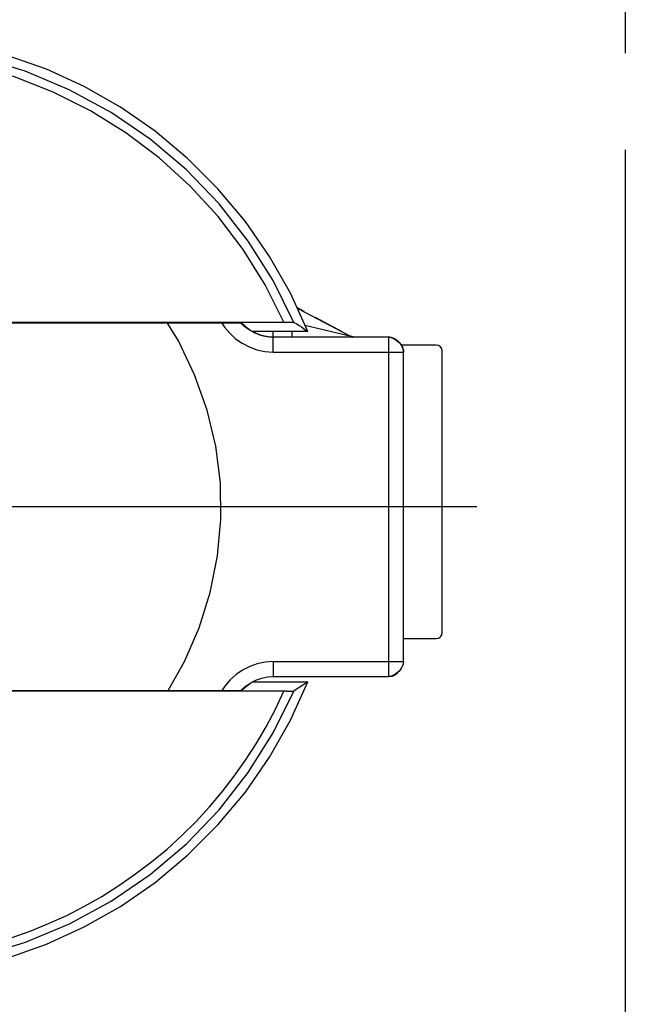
# Model space of a CAD drawing. Header units: millimetres. Extents: x 0 to 210, y 0 to 297.
# Tile 11 of 13: x 143.54 to 149.61, y 142.79 to 152.66. Entities that reach past the tile are written whole.
import ezdxf

# ---------------------------------------------------------------- set-up
doc = ezdxf.new("R2010")
doc.units = ezdxf.units.MM
doc.header["$LTSCALE"] = 19.36
doc.linetypes.add('CENTER', pattern=[0.6, 0.375, -0.075, 0.075, -0.075])
doc.linetypes.add('PHANTOM', pattern=[0.8, 0.45, -0.05, 0.1, -0.05, 0.1, -0.05])
doc.layers.get('0').update_dxf_attribs({"linetype": 'CONTINUOUS'})
doc.layers.add('DEFAULT_3', color=7, linetype='PHANTOM')
doc.layers.add('Z_AXIS', color=7, linetype='CONTINUOUS')

msp = doc.modelspace()

# ---------------------------------------------------------------- linework, layer by layer
at = {"color": 7, "linetype": 'Continuous'}
for p, q in [((146.394739, 149.732984), (146.320183, 149.772631)), ((146.842416, 149.493599), (146.340974, 149.758795)), ((145.80057, 149.579902), (145.757926, 149.618342)), ((146.775124, 149.529262), (146.508276, 149.672393)), ((145.968043, 149.49314), (145.909464, 149.514446)), ((146.026124, 149.480429), (145.968043, 149.49314)), ((146.082846, 149.476197), (146.026124, 149.480429)), ((147.238285, 149.476197), (146.082846, 149.476197)), ((146.864744, 149.484022), (146.856524, 149.487053)), ((146.883687, 149.479005), (146.872277, 149.481709)), ((146.876421, 149.480618), (146.872277, 149.481709)), ((146.876408, 149.480679), (146.888512, 149.478185)), ((146.877319, 149.480376), (146.877069, 149.480437)), ((146.88002, 149.479755), (146.880526, 149.47964)), ((146.893886, 149.477392), (146.888707, 149.478123)), ((146.89643, 149.477096), (146.895541, 149.477195)), ((146.912543, 149.476197), (146.902097, 149.476623)), ((146.912724, 149.476197), (146.904403, 149.476421)), ((147.238285, 149.476197), (147.264249, 149.472888)), ((147.264249, 149.472888), (147.258273, 149.474214)), ((147.264249, 149.472888), (147.290588, 149.463296)), ((147.290588, 149.463296), (147.316244, 149.447996)), ((147.296321, 149.460478), (147.291533, 149.46284)), ((147.302009, 149.457436), (147.296586, 149.460263)), ((147.313059, 149.450795), (147.306277, 149.454677)), ((147.318433, 149.44721), (147.310917, 149.451694)), ((147.316244, 149.447996), (147.339956, 149.427835)), ((147.332658, 149.434761), (147.328761, 149.438181)), ((147.33627, 149.431425), (147.332658, 149.434761)), ((147.339956, 149.427835), (147.33627, 149.431425)), ((147.339697, 149.4281), (147.3398, 149.427997)), ((147.339956, 149.427835), (147.360081, 149.404191)), ((147.345437, 149.42525), (147.344753, 149.4259)), ((147.346773, 149.423967), (147.346111, 149.424606)), ((147.348059, 149.422708), (147.347422, 149.423334)), ((147.349891, 149.420879), (147.348059, 149.422708)), ((147.350472, 149.420289), (147.349891, 149.420879)), ((147.351597, 149.419132), (147.351041, 149.419706)), ((147.352676, 149.418004), (147.352142, 149.418565)), ((147.353719, 149.416897), (147.353202, 149.417449)), ((147.35473, 149.415806), (147.354228, 149.41635)), ((147.355712, 149.414729), (147.355225, 149.415266)), ((147.356669, 149.413664), (147.356194, 149.414195)), ((147.357603, 149.412607), (147.357139, 149.413134)), ((147.358517, 149.411556), (147.358062, 149.412081)), ((147.359414, 149.410507), (147.358967, 149.411031)), ((147.360295, 149.40946), (147.359856, 149.409984)), ((147.360081, 149.404191), (147.37542, 149.378449)), ((147.361162, 149.408411), (147.36073, 149.408936)), ((147.362018, 149.40736), (147.361591, 149.407886)), ((147.362862, 149.406303), (147.362441, 149.406832)), ((147.71664, 149.39694), (147.364402, 149.39694)), ((147.369391, 149.397395), (147.368991, 149.397985)), ((147.37542, 149.378449), (147.385528, 149.349888)), ((147.385528, 149.349888), (147.387728, 149.336797)), ((147.386965, 149.350306), (147.388285, 149.326197)), ((147.388285, 146.227682), (147.388285, 149.326197)), ((147.77664, 146.51694), (147.77664, 149.33694)), ((147.388238, 146.45694), (147.71664, 146.45694)), ((147.350586, 146.136217), (147.350732, 146.136401)), ((147.351307, 146.137131), (147.351449, 146.137312)), ((147.352013, 146.138035), (147.352153, 146.138215)), ((147.352706, 146.138931), (147.352842, 146.139109)), ((147.353385, 146.139818), (147.353519, 146.139995)), ((147.354051, 146.140699), (147.354183, 146.140874)), ((147.354705, 146.141571), (147.354834, 146.141745)), ((147.355347, 146.142437), (147.355474, 146.14261)), ((147.355979, 146.143297), (147.356103, 146.143468)), ((147.356599, 146.14415), (147.356722, 146.14432)), ((147.357209, 146.144998), (147.35733, 146.145167)), ((147.35781, 146.145841), (147.357929, 146.146009)), ((147.358401, 146.146678), (147.358518, 146.146845)), ((147.358983, 146.147512), (147.359098, 146.147678)), ((147.359556, 146.148341), (147.35967, 146.148506)), ((147.360121, 146.149166), (147.360233, 146.14933)), ((147.360678, 146.149988), (147.360789, 146.150152)), ((147.361228, 146.150806), (147.36524, 146.15727)), ((147.36177, 146.151622), (147.361877, 146.151784)), ((147.362304, 146.152434), (147.362411, 146.152596)), ((147.362832, 146.153243), (147.362936, 146.153405)), ((147.363352, 146.15405), (147.363455, 146.154211)), ((147.363865, 146.154854), (147.363967, 146.155014)), ((147.364371, 146.155654), (147.364472, 146.155814)), ((147.36487, 146.156453), (147.36497, 146.156612)), ((147.365363, 146.157248), (147.368763, 146.162979)), ((147.365849, 146.158041), (147.365946, 146.1582)), ((147.366329, 146.158832), (147.366424, 146.15899)), ((147.367545, 146.160876), (147.367637, 146.161032)), ((147.368002, 146.161658), (147.368093, 146.161814)), ((147.368453, 146.162437), (147.368542, 146.162593)), ((147.368898, 146.163215), (147.368986, 146.16337)), ((147.369769, 146.164764), (147.369855, 146.164919)), ((147.377538, 146.180062), (147.375394, 146.175388)), ((147.38498, 146.201707), (147.377538, 146.180062)), ((147.388285, 146.227682), (147.38498, 146.201707)), ((145.909465, 146.039434), (145.968044, 146.06074)), ((146.082846, 146.077682), (147.238285, 146.077682)), ((147.264242, 146.080978), (147.238285, 146.077682)), ((147.307683, 146.100072), (147.302468, 146.096891)), ((147.307683, 146.100072), (147.311764, 146.10274)), ((147.309273, 146.09669), (147.310758, 146.097712)), ((147.327551, 146.111306), (147.328136, 146.111847)), ((147.328703, 146.112376), (147.329253, 146.112892)), ((147.329786, 146.113397), (147.330302, 146.11389)), ((147.330802, 146.114371), (147.331286, 146.114839)), ((147.331754, 146.115295), (147.332207, 146.115738)), ((147.332644, 146.116169), (147.333067, 146.116589)), ((147.332735, 146.119178), (147.336786, 146.122948)), ((147.333476, 146.116996), (147.33387, 146.117392)), ((147.334251, 146.117776), (147.334619, 146.118148)), ((147.334973, 146.118509), (147.335314, 146.118858)), ((147.335958, 146.119521), (147.336262, 146.119836)), ((147.336838, 146.120436), (147.337112, 146.120724)), ((147.337638, 146.121277), (147.337891, 146.121545)), ((147.338383, 146.122068), (147.338623, 146.122325)), ((147.339092, 146.122829), (147.339322, 146.123077)), ((147.339993, 146.123805), (147.340212, 146.124044)), ((147.340851, 146.124745), (147.341059, 146.124975)), ((147.341672, 146.125655), (147.341872, 146.125878)), ((147.342462, 146.126541), (147.342656, 146.126759)), ((147.343227, 146.127407), (147.343414, 146.12762)), ((147.343968, 146.128254), (147.34415, 146.128463)), ((147.344688, 146.129085), (147.344864, 146.12929)), ((147.346236, 146.1309), (147.346402, 146.131098)), ((147.346896, 146.131686), (147.347059, 146.131881)), ((147.347541, 146.132462), (147.3477, 146.132654)), ((147.348329, 146.133418), (147.348484, 146.133607)), ((147.349098, 146.134361), (147.34925, 146.134549)), ((147.34985, 146.135294), (147.349999, 146.13548)), ((145.757926, 145.935537), (145.800571, 145.973978))]:
    msp.add_line(p, q, dxfattribs=at)
at = {"color": 6, "linetype": 'Continuous'}
for p, q in [((145.762006, 149.618342), (141.557324, 149.618342)), ((145.798323, 149.58968), (145.762006, 149.618342)), ((145.834355, 149.560879), (145.798323, 149.58968)), ((145.860322, 149.539886), (145.834355, 149.560879)), ((146.428889, 149.53194), (145.870108, 149.53194)), ((146.386261, 149.563622), (146.428889, 149.53194)), ((145.762006, 145.935537), (145.798323, 145.964199)), ((145.798323, 145.964199), (145.834355, 145.993)), ((145.834355, 145.993), (145.860322, 146.013994)), ((145.870108, 146.02194), (146.428889, 146.02194)), ((141.557324, 145.935537), (145.762006, 145.935537)), ((146.217643, 145.927753), (141.557324, 145.927682))]:
    msp.add_line(p, q, dxfattribs=at)
at = {"color": 9, "linetype": 'Continuous'}
for p, q in [((145.569848, 149.618342), (145.596847, 149.576159)), ((146.399909, 149.596106), (146.792612, 149.504586)), ((146.082846, 149.326197), (146.082846, 149.53194)), ((146.270847, 149.53194), (146.270847, 149.476197)), ((146.839864, 149.494325), (146.841831, 149.493811)), ((146.841831, 149.493811), (146.842416, 149.493599)), ((147.238285, 149.476197), (147.238285, 146.077682)), ((146.082846, 149.326197), (147.388285, 149.326197)), ((146.082846, 146.227682), (147.388285, 146.227682)), ((146.082846, 146.227682), (146.082846, 146.077682)), ((145.598654, 145.979208), (145.57017, 145.935537))]:
    msp.add_line(p, q, dxfattribs=at)
at = {"color": 6, "linetype": 'Continuous'}
for points in [[(146.428889, 149.53194), (146.255406, 149.916054), (146.046985, 150.284999), (145.804636, 150.635121), (145.52943, 150.964285), (145.226716, 151.267574), (144.900697, 151.540888), (144.554373, 151.781206), (144.190528, 151.987987), (143.812056, 152.160886), (143.418564, 152.300333), (143.007907, 152.405888), (142.582243, 152.475266), (142.14092, 152.50568), (141.686338, 152.492957), (141.220373, 152.433609), (140.74934, 152.325402), (140.281381, 152.167127), (139.827623, 151.958379), (139.400998, 151.701359), (139.014728, 151.414435), (138.675655, 151.107326), (138.381387, 150.77694)], [(146.190808, 149.626197), (146.002542, 150.002406), (145.782942, 150.355587), (145.530911, 150.686609), (145.249743, 150.992869), (144.941446, 151.272798), (144.608776, 151.524161), (144.25397, 151.745056), (143.88059, 151.93291), (143.49214, 152.08457), (143.091026, 152.199872), (142.679093, 152.277657), (142.261526, 152.317761), (141.843004, 152.319725), (141.426881, 152.283274), (141.017402, 152.207254), (140.616576, 152.093844), (140.226169, 151.943962), (139.851163, 151.760234), (139.497275, 151.546104), (139.164076, 151.300041), (138.853231, 151.021612), (138.564185, 150.710963)], [(141.557324, 149.626197), (146.218341, 149.626137), (146.24178, 149.625992), (146.261422, 149.625755), (146.276371, 149.625445), (146.285728, 149.62508), (146.289792, 149.624654)], [(146.289792, 149.624654), (146.318432, 149.609689), (146.344056, 149.594529), (146.365886, 149.579172), (146.386261, 149.563622)], [(138.381387, 144.77694), (138.67521, 144.446968), (139.013928, 144.140098), (139.399925, 143.853248), (139.826393, 143.59615), (140.28018, 143.387236), (140.748261, 143.228792), (141.219461, 143.120438), (141.685593, 143.060977), (142.140308, 143.048178), (142.581761, 143.078554), (143.007569, 143.147929), (143.418372, 143.253501), (143.811953, 143.392956), (144.190443, 143.565843), (144.554256, 143.772594), (144.900537, 144.012869), (145.22653, 144.286139), (145.529252, 144.589406), (145.804498, 144.918581), (146.046898, 145.268748), (146.255371, 145.637764), (146.428889, 146.02194)], [(146.334566, 145.959782), (146.311887, 145.944461), (146.289792, 145.929226)], [(146.428889, 146.02194), (146.381671, 145.990687), (146.334566, 145.959782)], [(143.458693, 143.458234), (143.648947, 143.52512), (143.834725, 143.599594), (144.016277, 143.6822), (144.192908, 143.773262), (144.36582, 143.87277), (144.536668, 143.981395), (144.703409, 144.097408), (144.864706, 144.21913), (145.020103, 144.347084), (145.168705, 144.481256), (145.310485, 144.621568), (145.445026, 144.768324), (145.572611, 144.920369), (145.69345, 145.076521), (145.807346, 145.237158), (145.914251, 145.402053), (146.013924, 145.57183), (146.106078, 145.747109), (146.190808, 145.927682)], [(146.217643, 145.927753), (146.241594, 145.927926), (146.261618, 145.928181), (146.276716, 145.928496), (146.286211, 145.928849), (146.289792, 145.929226)]]:
    msp.add_lwpolyline(points, dxfattribs=at)
at = {"color": 9, "linetype": 'Continuous'}
for points in [[(146.289792, 149.624654), (146.081784, 150.043129), (145.831487, 150.440148), (145.541324, 150.81168), (145.214078, 151.153261), (144.852612, 151.460498), (144.460152, 151.729288), (144.041053, 151.9569), (143.600178, 152.140972), (143.142486, 152.279233), (142.672912, 152.36953), (142.196502, 152.410234), (141.718552, 152.401576), (141.244375, 152.344315), (140.779374, 152.239218), (140.328862, 152.087229), (139.89772, 151.889942), (139.490229, 151.650279), (139.11026, 151.371779), (138.761723, 151.057987), (138.448076, 150.712043)], [(145.596847, 149.576159), (145.64811, 149.515148), (145.707203, 149.461368)], [(146.792612, 149.504586), (146.808021, 149.501104), (146.821831, 149.498159), (146.832807, 149.495872), (146.839864, 149.494325)], [(145.707203, 149.461368), (145.772824, 149.415705), (145.844123, 149.378736), (145.920167, 149.351087), (145.999589, 149.333676), (146.082846, 149.326197)], [(146.082846, 146.227682), (146.00175, 146.221106), (145.923827, 146.204465), (145.848612, 146.177514), (145.777499, 146.14099), (145.711398, 146.09537)], [(145.711398, 146.09537), (145.651299, 146.041184), (145.598654, 145.979208)], [(138.448076, 144.841836), (138.7628, 144.494883), (139.112395, 144.180472), (139.493301, 143.901708), (139.901545, 143.662074), (140.333205, 143.465047), (140.783961, 143.313463), (141.248884, 143.208835), (141.722744, 143.152007), (142.200238, 143.143693), (142.676063, 143.184625), (143.144964, 143.27501), (143.601949, 143.413211), (144.042115, 143.597081), (144.460619, 143.824408), (144.852698, 144.09293), (145.213949, 144.399952), (145.541114, 144.741422), (145.831302, 145.113), (146.081687, 145.510269), (146.289792, 145.929226)]]:
    msp.add_lwpolyline(points, dxfattribs=at)
at = {"color": 7, "linetype": 'Continuous'}
for points in [[(145.030297, 145.935537), (145.195506, 146.226383), (145.341724, 146.563756), (145.452715, 146.919036), (145.526172, 147.283731), (145.559882, 147.649664), (145.554017, 148.016633), (145.507648, 148.383068), (145.421855, 148.7449), (145.296072, 149.100465), (145.134313, 149.440985), (145.025458, 149.618342)], [(145.770643, 149.606312), (145.759695, 149.616769), (145.758158, 149.618342)], [(145.7973, 149.583393), (145.78945, 149.589801), (145.780533, 149.597415)], [(145.909464, 149.514446), (145.852935, 149.54371), (145.80057, 149.579902)], [(145.881199, 149.528769), (145.878544, 149.530165), (145.875853, 149.5316), (145.875225, 149.53194)], [(145.911622, 149.514149), (145.909138, 149.515249), (145.906651, 149.516368), (145.904158, 149.517506), (145.901658, 149.518663), (145.89915, 149.519841), (145.896632, 149.52104), (145.894102, 149.522263), (145.891559, 149.523509), (145.889, 149.524781), (145.886423, 149.52608), (145.883824, 149.527408)], [(145.931546, 149.505903), (145.92903, 149.506888), (145.926527, 149.507883), (145.924034, 149.508891), (145.921547, 149.509912), (145.919065, 149.510948), (145.916584, 149.511999), (145.914103, 149.513065), (145.911622, 149.514149)], [(145.939205, 149.503006), (145.936629, 149.503964), (145.934076, 149.50493), (145.931546, 149.505903)], [(145.974807, 149.491496), (145.97059, 149.492693), (145.966667, 149.493846), (145.963009, 149.494956), (145.959572, 149.49603), (145.956309, 149.497077), (145.953198, 149.4981), (145.950206, 149.499107), (145.947325, 149.500099), (145.944537, 149.501078), (145.941832, 149.502047)], [(145.9953, 149.486314), (145.989536, 149.487666), (145.98425, 149.488978), (145.979347, 149.490258), (145.974807, 149.491496)], [(146.856524, 149.487053), (146.853391, 149.488355), (146.842416, 149.493599)], [(146.016365, 149.482084), (146.008568, 149.48352), (146.001594, 149.484934)], [(146.03484, 149.479295), (146.025056, 149.480663), (146.016365, 149.482084)], [(146.082846, 149.476197), (146.068811, 149.476467), (146.056897, 149.477114), (146.04548, 149.478085), (146.03484, 149.479295)], [(146.856872, 149.486904), (146.864549, 149.484134), (146.876408, 149.480679)], [(146.870848, 149.482094), (146.866545, 149.483411), (146.861917, 149.484989)], [(146.876586, 149.480555), (146.87585, 149.480738), (146.874238, 149.481155), (146.870848, 149.482094)], [(146.900393, 149.476692), (146.888333, 149.478169), (146.880197, 149.479733)], [(146.904403, 149.476421), (146.894634, 149.477274), (146.883687, 149.479005)], [(147.258273, 149.474214), (147.252243, 149.475217), (147.246088, 149.475886), (147.239818, 149.476185), (147.238285, 149.476197)], [(147.291533, 149.46284), (147.286341, 149.465254), (147.281007, 149.467488), (147.275534, 149.469523), (147.269919, 149.471339), (147.264249, 149.472888)], [(147.295363, 149.460966), (147.294401, 149.461448), (147.293436, 149.461924), (147.292469, 149.462395), (147.291498, 149.46286), (147.290651, 149.463259)], [(147.298229, 149.459486), (147.297277, 149.459985), (147.296321, 149.460478)], [(147.301068, 149.457957), (147.300125, 149.458472), (147.299179, 149.458981), (147.298229, 149.459486)], [(147.306665, 149.454756), (147.305739, 149.455303), (147.304811, 149.455844), (147.30388, 149.45638), (147.302946, 149.45691), (147.302009, 149.457436)], [(147.312154, 149.451376), (147.311246, 149.451952), (147.310336, 149.452522), (147.309422, 149.453088), (147.308506, 149.453649), (147.307587, 149.454205)], [(147.317544, 149.44782), (147.316652, 149.448425), (147.315758, 149.449025), (147.314861, 149.44962), (147.313961, 149.45021), (147.313059, 149.450795)], [(147.328143, 149.438719), (147.324034, 149.442102), (147.319795, 149.445398), (147.316244, 149.447996)], [(147.334964, 149.434614), (147.334106, 149.43533), (147.333247, 149.436039), (147.332387, 149.436743), (147.331526, 149.43744), (147.330665, 149.43813), (147.329802, 149.438815), (147.328938, 149.439493), (147.328072, 149.440166), (147.327205, 149.440833), (147.326337, 149.441494), (147.325467, 149.44215), (147.324595, 149.442801), (147.323721, 149.443446), (147.322845, 149.444086), (147.321967, 149.444721), (147.321087, 149.445351), (147.320205, 149.445975), (147.31932, 149.446595), (147.318433, 149.44721)], [(147.344059, 149.426553), (147.343356, 149.427208), (147.342649, 149.427862), (147.341935, 149.428516), (147.341217, 149.429168), (147.340491, 149.429822), (147.339754, 149.430479), (147.339005, 149.431142), (147.338238, 149.431814), (147.337452, 149.432496), (147.336641, 149.433193)], [(147.346817, 149.420622), (147.34329, 149.424426), (147.339956, 149.427835)], [(147.358893, 149.405829), (147.356249, 149.409337), (147.353344, 149.413005), (147.350183, 149.416794), (147.346817, 149.420622)], [(147.363026, 149.399971), (147.361142, 149.402703), (147.360018, 149.404264)], [(147.362888, 149.400176), (147.363917, 149.398642), (147.364127, 149.398325)], [(147.368991, 149.397985), (147.36859, 149.398571), (147.368188, 149.39915), (147.367785, 149.399725), (147.367381, 149.400295), (147.366976, 149.400861), (147.366571, 149.401422), (147.366164, 149.401978), (147.365756, 149.402531), (147.365347, 149.403079), (147.364937, 149.403624), (147.364526, 149.404165), (147.364113, 149.404703), (147.363698, 149.405239), (147.363281, 149.405772)], [(147.386965, 149.350306), (147.386764, 149.351832), (147.386556, 149.35328), (147.386343, 149.354658), (147.386125, 149.355978), (147.385901, 149.357245), (147.385672, 149.358467), (147.385438, 149.359647), (147.385199, 149.36079), (147.384956, 149.361899), (147.384708, 149.362977), (147.384456, 149.364025), (147.3842, 149.365046), (147.383939, 149.366042), (147.383675, 149.367014), (147.383407, 149.367963), (147.383136, 149.368891), (147.382861, 149.369797), (147.382583, 149.370685), (147.382302, 149.371553), (147.382018, 149.372402), (147.381732, 149.373234), (147.381444, 149.374049), (147.381153, 149.374847), (147.38086, 149.375629), (147.380565, 149.376396), (147.380269, 149.377146), (147.379971, 149.377884), (147.379671, 149.378607), (147.379367, 149.379325), (147.379053, 149.380047), (147.378732, 149.380769), (147.378404, 149.381492), (147.37807, 149.382212), (147.37773, 149.382931), (147.377384, 149.383646), (147.377033, 149.384357), (147.376678, 149.385063), (147.376318, 149.385765), (147.375955, 149.386461), (147.375588, 149.387151), (147.375218, 149.387836), (147.374844, 149.388515), (147.374468, 149.389188), (147.374089, 149.389855), (147.373708, 149.390516), (147.373324, 149.391171), (147.372938, 149.39182), (147.37255, 149.392463), (147.372161, 149.3931), (147.371769, 149.393731), (147.371376, 149.394357), (147.370981, 149.394976), (147.370585, 149.395589), (147.370188, 149.396197), (147.36979, 149.396799), (147.369391, 149.397395)], [(147.388283, 149.327306), (147.388272, 149.329046), (147.388241, 149.331343), (147.388174, 149.334083), (147.388052, 149.337303), (147.387881, 149.340462), (147.387711, 149.342909), (147.387535, 149.345016), (147.387351, 149.346933), (147.387162, 149.348676)], [(147.375394, 146.175388), (147.360033, 146.149625), (147.339915, 146.125994), (147.31629, 146.105892), (147.290544, 146.09055), (147.264242, 146.080978)], [(147.337366, 146.12349), (147.341591, 146.127688), (147.345751, 146.132085), (147.349845, 146.136692), (147.353856, 146.141511), (147.357771, 146.146545), (147.361573, 146.151799)], [(147.369336, 146.163991), (147.372132, 146.168962), (147.375292, 146.175174)], [(145.800571, 145.973978), (145.852935, 146.01017), (145.909465, 146.039434)], [(145.968044, 146.06074), (146.026124, 146.073451), (146.082846, 146.077682)], [(147.238912, 146.077683), (147.240975, 146.077694), (147.244606, 146.077752), (147.250239, 146.07796), (147.256565, 146.078395), (147.262183, 146.078995), (147.267806, 146.07983), (147.273843, 146.081028), (147.279785, 146.082555), (147.28539, 146.084355), (147.290303, 146.086256), (147.293898, 146.087855), (147.296815, 146.089284), (147.299489, 146.090696), (147.301856, 146.092028), (147.303987, 146.093291), (147.305908, 146.094483), (147.307665, 146.095616), (147.309273, 146.09669)], [(147.310758, 146.097712), (147.312133, 146.098684), (147.313413, 146.099611), (147.314608, 146.100498), (147.315731, 146.101347), (147.316788, 146.102163), (147.317789, 146.102949), (147.318739, 146.103707), (147.319645, 146.10444), (147.32051, 146.105151), (147.321339, 146.105841), (147.322133, 146.106512), (147.322897, 146.107164), (147.323632, 146.107799), (147.324341, 146.108419), (147.325025, 146.109022), (147.325687, 146.109612), (147.326327, 146.110189), (147.326948, 146.110754)], [(147.311764, 146.10274), (147.31584, 146.105567), (147.320074, 146.108683), (147.324381, 146.112046), (147.328727, 146.115649), (147.332735, 146.119178)]]:
    msp.add_lwpolyline(points, dxfattribs=at)
for centre, start, end in [((147.71664, 149.33694), 0, 90), ((147.71664, 146.51694), 270, 360)]:
    msp.add_arc(centre, 0.06, start, end, dxfattribs=at)
at = {"layer": 'DEFAULT_3', "color": 7, "linetype": 'PHANTOM'}
msp.add_line((149.609248, 182.330336), (149.609248, 132.330336), dxfattribs=at)
at = {"layer": 'Z_AXIS', "color": 9, "linetype": 'CENTER'}
msp.add_line((148.124036, 147.77694), (136.769924, 147.77694), dxfattribs=at)

doc.saveas('drawing.dxf')
